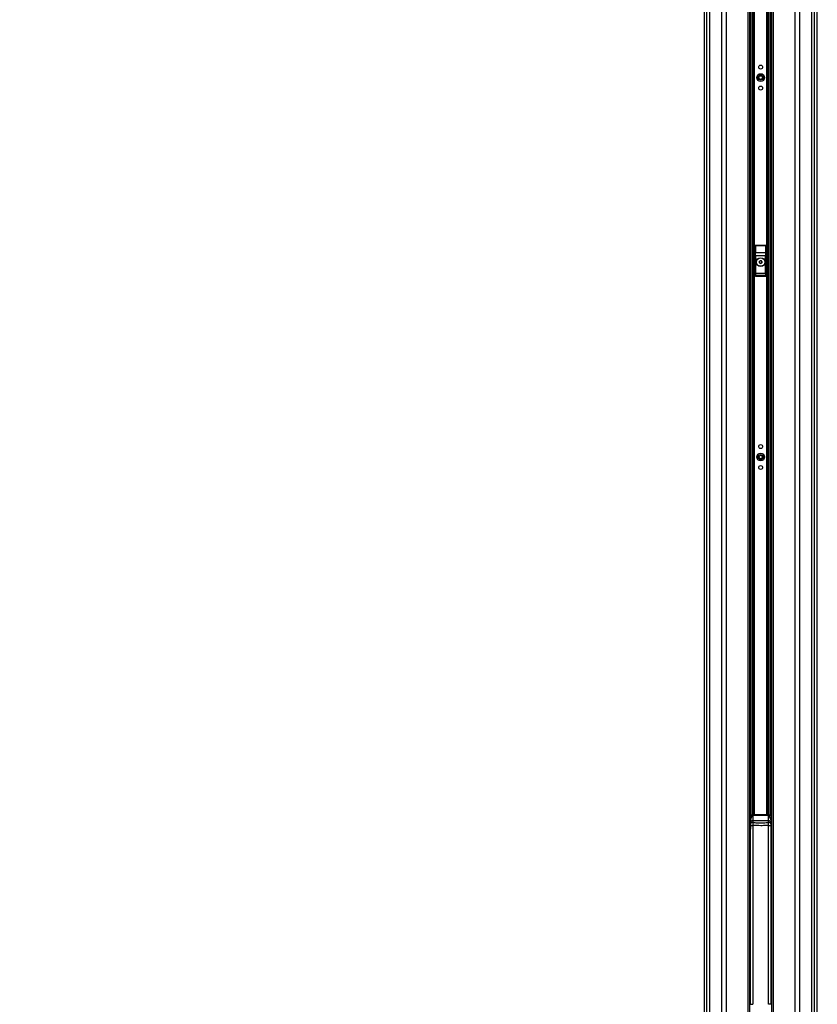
# Model space of a CAD drawing. Header units: millimetres. Extents: x 20 to 26560, y 16 to 17993.
# Tile 86 of 95: x 20865 to 22689, y 2510 to 4763. Entities that reach past the tile are written whole.
import ezdxf

# ---------------------------------------------------------------- set-up
doc = ezdxf.new("R2010")
doc.units = ezdxf.units.MM
doc.layers.add('COMPONENT_GEOMETRY', color=7, linetype='Continuous')
doc.styles.add('SLDTEXTSTYLE0', font='TXT', dxfattribs={"width": 0.75})
doc.dimstyles.new('SLDDIMSTYLE0', dxfattribs={"dimtxt": 150, "dimasz": 6.604, "dimexe": 0, "dimexo": 0.0625, "dimgap": 37.5, "dimtad": 0, "dimtih": 1, "dimtoh": 1, "dimdec": 0, "dimlfac": 0.5, "dimrnd": 1e-09, "dimzin": 12, "dimdsep": 46, "dimtxsty": 'SLDTEXTSTYLE0', "dimsah": 1, "dimcen": 0.09, "dimadec": 0, "dimazin": 3, "dimtfac": 1, "dimtdec": 0, "dimtofl": 0, "dimtmove": 0, "dimatfit": 3, "dimfxl": 1, "dimfrac": 2, "dimtolj": 1, "dimtzin": 12, "dimarcsym": 0})

# ---------------------------------------------------------------- blocks, each defined once
blk = doc.blocks.new('_D_7')
at = {"layer": 'COMPONENT_GEOMETRY', "color": 7, "ltscale": 2}
for p, q in [((18559.1, 6646.7), (18559.1, 1479.9)), ((21651.5, 1985.8), (21651.5, 1479.9)), ((18559.1, 1486.2), (19883.6, 1486.2)), ((21651.5, 1486.2), (20327, 1486.2))]:
    blk.add_line(p, q, dxfattribs=at)
for points in [[(18559.1, 1486.2), (18565.7, 1485.2), (18565.7, 1487.2)], [(21651.5, 1486.2), (21644.9, 1487.2), (21644.9, 1485.2)]]:
    blk.add_solid(points, dxfattribs=at)
at = {"layer": 'COMPONENT_GEOMETRY', "color": 7, "ltscale": 2, "insert": (19883.6, 1560.5), "char_height": 150, "attachment_point": 1, "style": 'SLDTEXTSTYLE0'}
blk.add_mtext('1546', dxfattribs=at)

msp = doc.modelspace()

# ---------------------------------------------------------------- linework, layer by layer
at = {"color": 7, "linetype": 'Continuous', "lineweight": 25, "ltscale": 2}
for p, q in [((22429.93, 6571.32), (22429.93, 2354.33)), ((22689.06, 2354.33), (22689.06, 6571.32)), ((22534.86, 2354.33), (22534.86, 5952.23)), ((22584.14, 5952.07), (22584.14, 2354.33)), ((22546.5, 4245.33), (22546.5, 4177.33)), ((22546.67, 4245.15), (22546.5, 4245.33)), ((22547, 4229.57), (22546.67, 4245.15)), ((22547.49, 4246.33), (22547.67, 4246.15)), ((22571.5, 4246.33), (22547.49, 4246.33)), ((22547.67, 4246.15), (22547.67, 4245.52)), ((22547.67, 4246.15), (22571.32, 4246.15)), ((22547.67, 4245.52), (22548, 4229.95)), ((22571.32, 4245.52), (22547.67, 4245.52)), ((22570.99, 4229.95), (22571.32, 4245.52)), ((22571.32, 4246.15), (22571.5, 4246.33)), ((22571.32, 4246.15), (22571.32, 4245.52)), ((22572.32, 4245.15), (22571.99, 4229.57)), ((22572.5, 4245.33), (22572.32, 4245.15)), ((22572.5, 4177.33), (22572.5, 4245.33)), ((22547.08, 4183.22), (22547.08, 4222.45)), ((22547.08, 4222.45), (22548.07, 4222.45)), ((22548, 4229.95), (22570.99, 4229.95)), ((22548.07, 4222.45), (22548.07, 4183.22)), ((22570.92, 4222.45), (22548.07, 4222.45)), ((22570.92, 4183.22), (22570.92, 4222.45)), ((22571.92, 4222.45), (22570.92, 4222.45)), ((22571.92, 4222.45), (22571.92, 4183.22)), ((22556.47, 4206.64), (22556.52, 4210.1)), ((22559.44, 4204.86), (22556.47, 4206.64)), ((22556.52, 4210.1), (22559.55, 4211.79)), ((22562.47, 4206.55), (22559.44, 4204.86)), ((22559.55, 4211.79), (22562.52, 4210.01)), ((22562.52, 4210.01), (22562.47, 4206.55)), ((22547.08, 4183.22), (22548.07, 4183.22)), ((22547.49, 4176.33), (22571.5, 4176.33)), ((22547.58, 4177.4), (22571.41, 4177.4)), ((22570.96, 4181.24), (22548.03, 4181.24)), ((22548.07, 4183.22), (22570.92, 4183.22)), ((22571.92, 4183.22), (22570.92, 4183.22)), ((22534.9, 2938.33), (22534.86, 2938.33)), ((22534.9, 2926.33), (22534.9, 2940.83)), ((22534.9, 2926.09), (22534.9, 2940.83)), ((22538.49, 2941.83), (22535.9, 2941.83)), ((22538.51, 2941.83), (22535.9, 2941.83)), ((22536.5, 2925.45), (22536.5, 2932.35)), ((22538.51, 2941.81), (22539.09, 2941.76)), ((22538.62, 2941.8), (22539.09, 2941.78)), ((22541.75, 2943.39), (22541.5, 2942.88)), ((22541.5, 2942.88), (22541.5, 2942.34)), ((22577.5, 2942.34), (22541.5, 2942.34)), ((22541.5, 2930.15), (22541.5, 2926.58)), ((22577.5, 2930.15), (22541.5, 2930.15)), ((22577.25, 2943.39), (22541.75, 2943.39)), ((22564.5, 2943.56), (22554.5, 2943.56)), ((22577.5, 2942.88), (22577.25, 2943.39)), ((22577.5, 2942.34), (22577.5, 2942.88)), ((22577.5, 2926.58), (22577.5, 2930.15)), ((22579.9, 2941.76), (22580.48, 2941.81)), ((22579.9, 2941.78), (22580.37, 2941.8)), ((22583.1, 2941.83), (22580.48, 2941.83)), ((22583.1, 2941.83), (22580.5, 2941.83)), ((22582.5, 2932.35), (22582.5, 2925.45)), ((22584.1, 2911.83), (22584.1, 2940.83)), ((22584.14, 2938.33), (22584.1, 2938.33)), ((22534.86, 2914.33), (22534.9, 2914.33)), ((22534.9, 2911.83), (22534.9, 2926.33)), ((22534.9, 2911.83), (22534.9, 2926.09)), ((22535.9, 2910.83), (22536.5, 2910.83)), ((22535.9, 2910.83), (22536.5, 2910.83)), ((22536.5, 2923), (22536.5, 2925.45)), ((22536.5, 2922.39), (22536.5, 2923)), ((22536.5, 2919.41), (22541.27, 2919.41)), ((22536.5, 2510.33), (22536.5, 2919.41)), ((22541.27, 2919.41), (22541.27, 2510.33)), ((22577.72, 2919.41), (22582.5, 2919.41)), ((22577.72, 2510.33), (22577.72, 2919.41)), ((22582.5, 2925.45), (22582.5, 2923)), ((22582.5, 2923), (22582.5, 2922.39)), ((22582.5, 2919.41), (22582.5, 2510.33)), ((22582.5, 2910.83), (22583.1, 2910.83)), ((22582.5, 2910.83), (22583.1, 2910.83)), ((22584.1, 2914.33), (22584.14, 2914.33)), ((22536.5, 2510.33), (22541.27, 2510.33)), ((22536.5, 2509.76), (22536.5, 2510.33)), ((22582.5, 2510.33), (22577.72, 2510.33)), ((22582.5, 2510.33), (22582.5, 2509.76))]:
    msp.add_line(p, q, dxfattribs=at)
at = {"color": 8, "linetype": 'Continuous', "lineweight": 25, "ltscale": 2}
for p, q in [((22429.94, 6571.31), (22429.94, 2354.33)), ((22436.74, 2354.33), (22436.74, 6569.08)), ((22442.21, 6568.86), (22442.21, 2354.33)), ((22470.46, 2354.33), (22470.46, 6566.8)), ((22480.66, 6566.29), (22480.66, 2354.33)), ((22638.33, 2354.33), (22638.33, 6566.29)), ((22648.53, 6566.8), (22648.53, 2354.33)), ((22676.78, 2354.33), (22676.78, 6568.86)), ((22682.25, 6569.08), (22682.25, 2354.33)), ((22689.05, 2354.33), (22689.05, 6571.31)), ((22530.57, 2354.33), (22530.57, 5957.06)), ((22537.78, 2941.83), (22537.78, 5949.65)), ((22540.61, 5947.72), (22540.61, 2943.21)), ((22578.38, 2943.22), (22578.38, 5947.7)), ((22581.21, 5949.66), (22581.21, 2941.83)), ((22588.43, 5957.18), (22588.43, 2354.33)), ((22543.61, 2943.47), (22543.61, 5946.05)), ((22545.02, 5945.38), (22545.02, 2943.5)), ((22573.97, 2943.5), (22573.97, 5945.35)), ((22575.38, 5946.06), (22575.38, 2943.47)), ((22535.9, 2941.83), (22535.9, 2926.33)), ((22535.9, 2941.83), (22535.9, 2926.07)), ((22541.5, 2942.34), (22541.5, 2930.15)), ((22577.5, 2930.15), (22577.5, 2942.34)), ((22583.1, 2941.83), (22583.1, 2910.83)), ((22535.9, 2926.33), (22535.9, 2910.83)), ((22535.9, 2926.07), (22535.9, 2910.83))]:
    msp.add_line(p, q, dxfattribs=at)
at = {"color": 7, "linetype": 'Continuous', "lineweight": 25, "ltscale": 4}
for centre, radius in [((22559.5, 4654.33), 4.5), ((22559.5, 4630.33), 9), ((22559.5, 4630.33), 5.83), ((22559.5, 4630.33), 4.13), ((22559.5, 4606.33), 4.5), ((22559.5, 4208.33), 10), ((22559.5, 4208.33), 9.97), ((22559.5, 4208.33), 9.75), ((22559.5, 3786.33), 4.5), ((22559.5, 3762.33), 9), ((22559.5, 3762.33), 5.83), ((22559.5, 3762.33), 4.13), ((22559.5, 3738.33), 4.5)]:
    msp.add_circle(centre, radius, dxfattribs=at)
for centre, radius, start, end in [((22547.67, 4245.15), 1, 90.18084, 179.81841), ((22547.49, 4244.49), 1.05, 80.09711, 141.02798), ((22571.32, 4245.15), 1, 0.18159, 89.81916), ((22571.5, 4244.49), 1.05, 38.97202, 99.90289), ((22547.82, 4228.91), 1.05, 80.09413, 141.02496), ((22571.17, 4228.91), 1.05, 38.97504, 99.90587), ((22559.5, 4208.33), 3, 119.14683, 179.14683), ((22559.5, 4208.33), 3, 179.14683, 239.14683), ((22559.5, 4208.33), 3, 239.14683, 299.14683), ((22559.5, 4208.33), 3, 59.14683, 119.14683), ((22559.5, 4208.33), 3, 299.14683, 359.14683), ((22559.5, 4208.33), 3, 359.14683, 59.14683), ((22547.49, 4178.33), 0.937, 192.96523, 275.24838), ((22548.03, 4182.24), 1, 180.65873, 269.74699), ((22570.96, 4182.24), 1, 270.25301, 359.34127), ((22571.5, 4178.33), 0.937, 264.75162, 347.03477), ((22535.9, 2940.83), 1, 90, 180), ((22541.35, 2925.3), 4.86, 88.27772, 178.16997), ((22541.49, 2937.78), 5.1, 89.90819, 127.63178), ((22541.49, 2937.06), 5.28, 89.91167, 117.05653), ((22577.5, 2937.78), 5.1, 52.36822, 90.09181), ((22577.5, 2937.06), 5.28, 62.94347, 90.08833), ((22577.64, 2925.3), 4.86, 1.83003, 91.72228), ((22583.1, 2940.83), 1, 0, 90), ((22535.9, 2911.83), 1, 180, 270), ((22540.89, 2922.15), 4.47, 82.19469, 169.06259), ((22578.1, 2922.15), 4.47, 10.93741, 97.80531), ((22583.1, 2911.83), 1, 270, 0)]:
    msp.add_arc(centre, radius, start, end, dxfattribs=at)
for centre, major_axis, ratio, start_param, end_param in [((22547.5, 4245.32), (-0.709, 0.709), 0.9972647, 5.4991567, 7.0672139), ((22571.49, 4245.32), (0.709, 0.709), 0.9972647, 5.4991567, 7.0672139), ((22546.08, 4222.45), (0, 19), 0.0524078, 4.712389, 5.0963614), ((22547.08, 4222.45), (0, 20), 0.0497874, 4.712389, 5.0963614), ((22571.91, 4222.45), (0, 20), 0.0497874, 1.1868239, 1.5707963), ((22572.91, 4222.45), (0, 19), 0.0524078, 1.1868239, 1.5707963), ((22546.47, 4180.29), (0, 3), 0.0524078, 3.2957494, 3.9047052), ((22547.13, 4167.1), (0, 15.25), 0.0524078, 0.1298247, 0.7631125), ((22547.02, 4183.22), (0, 1), 0.0524078, 3.2714173, 4.712389), ((22547.47, 4180.29), (0, 4), 0.0393058, 3.270191, 3.9047052), ((22548.13, 4167.1), (0, 14.25), 0.0560842, 0.1298247, 0.7631125), ((22548.02, 4183.22), (0, 2), 0.0262039, 3.2714173, 4.712389), ((22570.97, 4183.22), (0, 2), 0.0262039, 1.5707963, 3.011768), ((22570.86, 4167.1), (0, 14.25), 0.0560842, 5.5200728, 6.1533606), ((22571.52, 4180.29), (0, 4), 0.0393058, 2.3784801, 3.0129943), ((22571.97, 4183.22), (0, 1), 0.0524078, 1.5707963, 3.011768), ((22571.86, 4167.1), (0, 15.25), 0.0524078, 5.5200728, 6.1533606), ((22572.52, 4180.29), (0, 3), 0.0524078, 2.3784801, 2.9874359), ((22554.5, 2943.35), (13, 0), 0.0164506, 1.5707963, 2.9450787), ((22564.5, 2943.35), (13, 0), 0.0164506, 0.1965139, 1.5707963)]:
    msp.add_ellipse(centre, major_axis=major_axis, ratio=ratio, start_param=start_param, end_param=end_param, dxfattribs=at)
at = {"color": 7, "linetype": 'Continuous', "lineweight": 25, "ltscale": 2}
for points, knots in [([(22547.49, 4176.33), (22547.38, 4176.34), (22547.16, 4176.36), (22546.86, 4176.53), (22546.63, 4176.78), (22546.51, 4177.06), (22546.5, 4177.25), (22546.5, 4177.33)], [0, 0, 0, 0, 0.2130806, 0.4261792, 0.6391664, 0.8530326, 1, 1, 1, 1]), ([(22572.5, 4177.33), (22572.49, 4177.21), (22572.46, 4176.99), (22572.29, 4176.68), (22572.03, 4176.46), (22571.76, 4176.34), (22571.57, 4176.33), (22571.5, 4176.33)], [0, 0, 0, 0, 0.21726297, 0.43462845, 0.64988816, 0.86340996, 1, 1, 1, 1]), ([(22539.09, 2941.78), (22539.26, 2941.75), (22539.74, 2941.66), (22540.4, 2941.39), (22540.92, 2941.02), (22540.75, 2940.49), (22539.33, 2939.39), (22537.78, 2937.3), (22536.65, 2934.6), (22536.54, 2932.94), (22536.5, 2932.35)], [0, 0, 0, 0, 0.0634667, 0.1791095, 0.2404611, 0.2863167, 0.4239452, 0.6974619, 0.8935569, 1, 1, 1, 1]), ([(22539.09, 2941.76), (22539.26, 2941.72), (22539.74, 2941.62), (22540.4, 2941.33), (22540.92, 2940.94), (22540.75, 2940.38), (22539.33, 2939.25), (22537.78, 2937.11), (22536.65, 2934.38), (22536.54, 2932.71), (22536.5, 2932.12)], [0, 0, 0, 0, 0.06346792, 0.17911041, 0.2404587, 0.28631771, 0.42394424, 0.69745889, 0.89355632, 1, 1, 1, 1]), ([(22541.8, 2943.37), (22541.74, 2943.38), (22541.18, 2943.44), (22540.01, 2943.14), (22538.76, 2942.59), (22538.26, 2941.99), (22538.12, 2941.83)], [0, 0, 0, 0, 0.049359, 0.4379726, 0.8474383, 1, 1, 1, 1]), ([(22541.74, 2943.32), (22541.23, 2943.28), (22540.18, 2943.18), (22538.89, 2942.62), (22538.34, 2942.01), (22538.18, 2941.83)], [0, 0, 0, 0, 0.3922776, 0.814928, 1, 1, 1, 1]), ([(22580.88, 2941.83), (22580.71, 2942.02), (22580.15, 2942.65), (22578.88, 2943.18), (22577.74, 2943.42), (22577.21, 2943.38), (22577.14, 2943.38)], [0, 0, 0, 0, 0.1808183, 0.5966488, 0.9461893, 1, 1, 1, 1]), ([(22580.84, 2941.83), (22580.71, 2941.97), (22580.2, 2942.57), (22578.99, 2943.08), (22577.84, 2943.37), (22577.31, 2943.31), (22577.24, 2943.3)], [0, 0, 0, 0, 0.1432441, 0.5801802, 0.9447428, 1, 1, 1, 1]), ([(22582.5, 2932.35), (22582.48, 2932.68), (22582.42, 2934.12), (22581.51, 2936.86), (22579.89, 2939.07), (22578.59, 2940.27), (22578.08, 2940.78), (22578.24, 2941.28), (22579.09, 2941.61), (22579.68, 2941.74), (22579.9, 2941.78)], [0, 0, 0, 0, 0.0604411, 0.2587884, 0.5548917, 0.6705741, 0.7319474, 0.7778201, 0.915494, 1, 1, 1, 1]), ([(22582.5, 2932.12), (22582.48, 2932.45), (22582.42, 2933.9), (22581.51, 2936.67), (22579.89, 2938.92), (22578.59, 2940.16), (22578.08, 2940.68), (22578.24, 2941.21), (22579.09, 2941.56), (22579.68, 2941.71), (22579.9, 2941.76)], [0, 0, 0, 0, 0.0604391, 0.2587864, 0.5548906, 0.6705734, 0.7319455, 0.7778195, 0.9154944, 1, 1, 1, 1]), ([(22536.5, 2919.41), (22536.5, 2920.07), (22536.5, 2921.3), (22536.5, 2922.45), (22536.5, 2922.92), (22536.5, 2923)], [0, 0, 0, 0, 0.4969043, 0.9190107, 1, 1, 1, 1]), ([(22536.5, 2918.77), (22536.5, 2919.44), (22536.5, 2920.67), (22536.5, 2921.83), (22536.5, 2922.31), (22536.5, 2922.39)], [0, 0, 0, 0, 0.4969197, 0.9190198, 1, 1, 1, 1]), ([(22541.5, 2926.58), (22541.49, 2926.43), (22541.45, 2925.48), (22541.36, 2923.18), (22541.3, 2920.73), (22541.27, 2919.41)], [0, 0, 0, 0, 0.0809631, 0.5029483, 1, 1, 1, 1]), ([(22577.72, 2919.41), (22575.91, 2919.33), (22570, 2919.09), (22557.84, 2918.83), (22547.5, 2919.19), (22541.27, 2919.41)], [0, 0, 0, 0, 0.149319, 0.4868131, 1, 1, 1, 1]), ([(22541.5, 2926.58), (22544.61, 2926.24), (22550.87, 2925.56), (22561.08, 2925.25), (22569.99, 2925.73), (22575.66, 2926.37), (22577.5, 2926.58)], [0, 0, 0, 0, 0.2612514, 0.5245178, 0.8454398, 1, 1, 1, 1]), ([(22577.72, 2919.41), (22577.69, 2920.73), (22577.63, 2923.18), (22577.55, 2925.48), (22577.5, 2926.43), (22577.5, 2926.58)], [0, 0, 0, 0, 0.4970517, 0.9190369, 1, 1, 1, 1]), ([(22582.5, 2923), (22582.5, 2922.92), (22582.5, 2922.45), (22582.5, 2921.3), (22582.5, 2920.07), (22582.5, 2919.41)], [0, 0, 0, 0, 0.0809893, 0.5030957, 1, 1, 1, 1]), ([(22582.5, 2922.39), (22582.5, 2922.31), (22582.5, 2921.83), (22582.5, 2920.67), (22582.5, 2919.44), (22582.5, 2918.77)], [0, 0, 0, 0, 0.0809802, 0.5030803, 1, 1, 1, 1])]:
    msp.add_open_spline(points, degree=3, knots=knots, dxfattribs=at)

# ---------------------------------------------------------------- dimensions: what is measured, and where the dimension line sits
at = {"layer": 'COMPONENT_GEOMETRY', "color": 7, "ltscale": 2}
dim = msp.add_linear_dim(base=(21651.5, 1486.2), p1=(18559.13, 6649.23), p2=(21651.5, 1988.33), dimstyle='SLDDIMSTYLE0', dxfattribs=at)
dim.commit()
dim.dimension.update_dxf_attribs({"geometry": '_D_7', "text_midpoint": (20105.31, 1486.2), "dimtype": 160})

doc.saveas('drawing.dxf')
